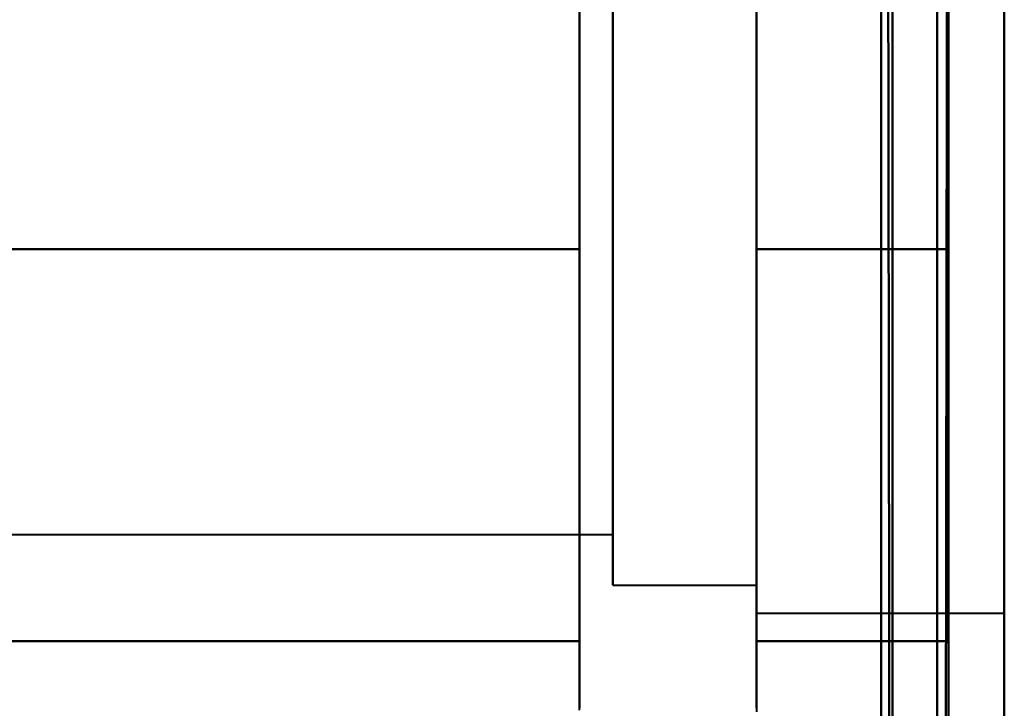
# Model space of a CAD drawing. Header units: millimetres. Extents: x -696 to 695, y -1041 to 611.
# Tile 60 of 90: x 526.2 to 535, y -267.77 to -261.62. Entities that reach past the tile are written whole.
import ezdxf

# ---------------------------------------------------------------- set-up
doc = ezdxf.new("R2010")
doc.units = ezdxf.units.MM
doc.layers.add('G-IMPT', color=8, linetype='Continuous', lineweight=40)

# ---------------------------------------------------------------- blocks, each defined once
blk = doc.blocks.new('NEXA 400 CALQUES_dwg-748074-Niveau de réf_')
at = {"layer": 'G-IMPT'}
for p, q in [((534, -259.1652), (534, -268.1652)), ((534, -259.1652), (534, -268.1652)), ((534, -259.1652), (534, -268.1652)), ((534, -259.1652), (534, -268.1652)), ((534, -259.1652), (534, -268.1652)), ((534, -259.1652), (534, -268.1652)), ((534, -268.1652), (534, -259.1652)), ((534, -268.1652), (534, -259.1652)), ((534, -268.1652), (534, -259.1652)), ((534, -268.1652), (534, -259.1652)), ((534, -268.1652), (534, -259.1652)), ((534, -268.1652), (534, -259.1652)), ((534, -268.1652), (534, -259.1652)), ((534, -268.1652), (534, -259.1652)), ((534, -259.1652), (534, -268.1652)), ((534, -259.1652), (534, -268.1652)), ((534.5, -259.1652), (534.5, -263.6652)), ((534.5, -259.1652), (534.5, -263.6652)), ((534.5, -259.1652), (534.5, -263.6652)), ((534.5, -268.1652), (534.5, -259.1652)), ((534.5, -263.6652), (534.5, -259.1652)), ((534.5, -268.1652), (534.5, -259.1652)), ((534.5, -263.6652), (534.5, -259.1652)), ((534.5, -268.1652), (534.5, -259.1652)), ((534.5, -263.6652), (534.5, -259.1652)), ((534.5, -268.1652), (534.5, -259.1652)), ((534.5, -263.6652), (534.5, -259.1652)), ((534.5, -259.1652), (534.5, -263.6652)), ((531.2043, -267.2159), (531.2043, -259.5652)), ((531.2043, -267.2159), (531.2043, -259.5652)), ((532.7851, -259.5652), (532.7851, -267.2159)), ((532.7851, -259.5652), (532.7851, -267.2159)), ((531.2043, -265.7152), (531.2043, -260.1144)), ((531.2043, -265.7152), (531.2043, -260.1144)), ((531.2043, -267.7652), (531.2043, -260.1144)), ((531.2043, -267.7652), (531.2043, -260.1144)), ((532.7851, -260.1144), (532.7851, -265.7152)), ((532.7851, -260.1144), (532.7851, -265.7152)), ((532.7851, -260.1144), (532.7851, -267.7652)), ((532.7851, -260.1144), (532.7851, -267.7652)), ((532.7851, -265.2902), (532.7851, -260.4152)), ((532.7851, -260.4152), (532.7851, -262.0402)), ((532.7851, -265.2902), (532.7851, -260.4152)), ((532.7851, -260.4152), (532.7851, -266.4797)), ((532.7851, -265.2902), (532.7851, -260.4152)), ((532.7851, -260.4152), (532.7851, -266.4797)), ((532.7851, -265.2902), (532.7851, -260.4152)), ((532.7851, -260.4152), (532.7851, -262.0402)), ((535, -266.4797), (535, -260.4152)), ((535, -266.4797), (535, -260.4152)), ((531.5, -266.2632), (531.5, -260.6652)), ((531.5, -260.6652), (531.5, -265.1652)), ((531.5, -266.2632), (531.5, -260.6652)), ((531.5, -260.6652), (531.5, -262.1652)), ((531.5, -260.6652), (531.5, -262.1652)), ((531.5, -266.2632), (531.5, -260.6652)), ((531.5, -266.2632), (531.5, -260.6652)), ((531.5, -260.6652), (531.5, -265.1652)), ((532.7851, -265.1652), (532.7851, -260.6652)), ((532.7851, -260.6652), (532.7851, -265.1652)), ((532.7851, -260.6652), (532.7851, -265.1652)), ((532.7851, -265.1652), (532.7851, -260.6652)), ((532.7851, -260.6652), (532.7851, -265.1652)), ((532.7851, -265.1652), (532.7851, -260.6652)), ((532.7851, -260.6652), (532.7851, -265.1652)), ((532.7851, -265.1652), (532.7851, -260.6652)), ((532.7851, -260.8506), (532.7851, -266.9152)), ((532.7851, -260.8506), (532.7851, -265.2902)), ((532.7851, -260.8506), (532.7851, -265.2902)), ((532.7851, -260.8506), (532.7851, -266.9152)), ((535, -263.6652), (535, -260.8506)), ((535, -263.6652), (535, -260.8506)), ((535, -260.9152), (535, -266.4152)), ((535, -260.9152), (535, -263.6652)), ((535, -260.9152), (535, -266.4152)), ((535, -260.9152), (535, -263.6652)), ((531.5, -266.6652), (531.5, -261.0671)), ((531.5, -266.6652), (531.5, -261.0671)), ((531.5, -261.0671), (531.5, -265.1652)), ((531.5, -261.0671), (531.5, -265.1652)), ((531.5, -266.6652), (531.5, -261.0671)), ((531.5, -266.6652), (531.5, -261.0671)), ((531.5, -265.872), (531.5, -261.117)), ((531.5, -261.117), (531.5, -265.872)), ((531.5, -261.117), (531.5, -265.872)), ((531.5, -265.872), (531.5, -261.117)), ((531.5, -261.117), (531.5, -265.872)), ((531.5, -265.872), (531.5, -261.117)), ((531.5, -261.117), (531.5, -265.872)), ((531.5, -265.872), (531.5, -261.117)), ((531.5, -266.2134), (531.5, -261.4583)), ((531.5, -261.4583), (531.5, -266.2134)), ((531.5, -261.4583), (531.5, -266.2134)), ((531.5, -266.2134), (531.5, -261.4583)), ((531.5, -261.4583), (531.5, -266.2134)), ((531.5, -266.2134), (531.5, -261.4583)), ((531.5, -261.4583), (531.5, -266.2134)), ((531.5, -266.2134), (531.5, -261.4583)), ((531.2043, -267.2159), (531.2043, -261.6152)), ((531.2043, -267.2159), (531.2043, -261.6152)), ((532.7851, -261.6152), (532.7851, -267.2159)), ((532.7851, -261.6152), (532.7851, -267.2159)), ((532.7851, -266.9152), (532.7851, -262.0402)), ((532.7851, -262.0402), (532.7851, -266.4797)), ((532.7851, -266.9152), (532.7851, -262.0402)), ((532.7851, -266.9152), (532.7851, -262.0402)), ((532.7851, -266.9152), (532.7851, -262.0402)), ((532.7851, -262.0402), (532.7851, -266.4797)), ((531.5, -262.1652), (531.5, -266.2632)), ((531.5, -262.1652), (531.5, -266.6652)), ((531.5, -262.1652), (531.5, -266.6652)), ((531.5, -262.1652), (531.5, -266.2632)), ((532.7851, -266.6652), (532.7851, -262.1652)), ((532.7851, -262.1652), (532.7851, -266.6652)), ((532.7851, -262.1652), (532.7851, -266.6652)), ((532.7851, -266.6652), (532.7851, -262.1652)), ((532.7851, -262.1652), (532.7851, -266.6652)), ((532.7851, -266.6652), (532.7851, -262.1652)), ((532.7851, -262.1652), (532.7851, -266.6652)), ((532.7851, -266.6652), (532.7851, -262.1652)), ((534.5, -263.6652), (534.5, -268.1652)), ((534.5, -263.6652), (534.5, -268.1652)), ((534.5, -263.6652), (534.5, -268.1652)), ((534.5, -268.1652), (534.5, -263.6652)), ((534.5, -268.1652), (534.5, -263.6652)), ((534.5, -268.1652), (534.5, -263.6652)), ((534.5, -268.1652), (534.5, -263.6652)), ((534.5, -263.6652), (534.5, -268.1652)), ((535, -266.9152), (535, -263.6652)), ((535, -263.6652), (535, -266.4152)), ((535, -263.6652), (535, -266.4152)), ((535, -266.9152), (535, -263.6652)), ((531.5, -265.1652), (531.5, -266.6652)), ((531.5, -265.1652), (531.5, -266.6652)), ((532.7851, -265.2902), (532.7851, -266.9152)), ((532.7851, -265.2902), (532.7851, -266.9152)), ((531.2043, -267.7652), (531.2043, -265.7152)), ((531.2043, -267.7652), (531.2043, -265.7152)), ((532.7851, -265.7152), (532.7851, -267.7652)), ((532.7851, -265.7152), (532.7851, -267.7652)), ((519.6111, -266.2134), (531.5, -266.2134)), ((519.6111, -266.2134), (531.5, -266.2134)), ((519.6111, -266.2134), (531.5, -266.2134)), ((519.6111, -266.2134), (531.5, -266.2134)), ((531.5, -266.6652), (532.7851, -266.6652)), ((531.5, -266.6652), (532.7851, -266.6652)), ((531.5, -266.6652), (532.7851, -266.6652)), ((531.5, -266.6652), (532.7851, -266.6652)), ((532.7851, -266.9152), (535, -266.9152)), ((532.7851, -266.9152), (535, -266.9152)), ((532.7851, -266.9152), (535, -266.9152)), ((532.7851, -266.9152), (535, -266.9152))]:
    blk.add_line(p, q, dxfattribs=at)
at = {"layer": 'G-IMPT', "flags": 128}
for points in [[(533.9, -285.5), (533.9, -277.2625), (533.9, -269.025), (533.9, -260.7875), (533.9, -252.55)], [(533.9, -252.55), (533.9, -260.7875), (533.9, -269.025), (533.9, -277.2625), (533.9, -285.5)], [(534, -285.5), (533.9875, -277.2625), (533.975, -269.025), (533.9625, -260.7875), (533.95, -252.55)], [(533.95, -252.55), (533.9625, -260.7875), (533.975, -269.025), (533.9875, -277.2625), (534, -285.5)], [(533.9, -252.6), (533.9, -260.825), (533.9, -269.05), (533.9, -277.275), (533.9, -285.5)], [(533.9, -285.5), (533.9, -277.275), (533.9, -269.05), (533.9, -260.825), (533.9, -252.6)], [(534, -252.6), (534, -260.825), (534, -269.05), (534, -277.275), (534, -285.5)], [(534, -285.5), (534, -277.275), (534, -269.05), (534, -260.825), (534, -252.6)], [(533.9, -254), (533.9, -261.875), (533.9, -269.75), (533.9, -277.625), (533.9, -285.5)], [(533.9, -285.5), (533.9, -277.625), (533.9, -269.75), (533.9, -261.875), (533.9, -254)], [(533.9, -254), (533.9, -261.875), (533.9, -269.75), (533.9, -277.625), (533.9, -285.5)], [(533.9, -285.5), (533.9, -277.625), (533.9, -269.75), (533.9, -261.875), (533.9, -254)], [(534.4, -286.4), (534.4, -278.3), (534.4, -270.2), (534.4, -262.1), (534.4, -254)], [(534.4, -254), (534.4, -262.1), (534.4, -270.2), (534.4, -278.3), (534.4, -286.4)], [(534.4, -286.4), (534.4, -278.3), (534.4, -270.2), (534.4, -262.1), (534.4, -254)], [(534.4, -286.45), (534.4, -278.3375), (534.4, -270.225), (534.4, -262.1125), (534.4, -254)], [(534.4, -254), (534.4, -262.1), (534.4, -270.2), (534.4, -278.3), (534.4, -286.4)], [(534.4, -286.4), (534.4, -278.3), (534.4, -270.2), (534.4, -262.1), (534.4, -254)], [(534.4, -254), (534.4, -262.1125), (534.4, -270.225), (534.4, -278.3375), (534.4, -286.45)], [(534.4, -254), (534.4, -262.1), (534.4, -270.2), (534.4, -278.3), (534.4, -286.4)], [(534.45, -286.45), (534.4625, -278.3375), (534.475, -270.225), (534.4875, -262.1125), (534.5, -254)], [(534.5, -254), (534.4875, -262.1125), (534.475, -270.225), (534.4625, -278.3375), (534.45, -286.45)], [(534.5, -254), (534.5, -261.875), (534.5, -269.75), (534.5, -277.625), (534.5, -285.5)], [(534.5, -285.5), (534.5, -277.625), (534.5, -269.75), (534.5, -261.875), (534.5, -254)], [(534.5, -254), (534.5, -262.1), (534.5, -270.2), (534.5, -278.3), (534.5, -286.4)], [(534.5, -286.4), (534.5, -278.3), (534.5, -270.2), (534.5, -262.1), (534.5, -254)], [(534.5, -254), (534.5, -261.875), (534.5, -269.75), (534.5, -277.625), (534.5, -285.5)], [(534.5, -285.5), (534.5, -277.625), (534.5, -269.75), (534.5, -261.875), (534.5, -254)], [(535, -286.4), (535, -278.3), (535, -270.2), (535, -262.1), (535, -254)], [(535, -254), (535, -259.5262), (535, -265.0525), (535, -270.5787), (535, -276.105)], [(535, -276.105), (535, -270.5787), (535, -265.0525), (535, -259.5262), (535, -254)], [(531.2043, -261.5896), (531.2043, -261.7327), (531.2043, -261.8789), (531.2043, -262.0279), (531.2043, -262.1795), (531.2043, -262.3335), (531.2043, -262.4896), (531.2043, -262.6476), (531.2043, -262.8073), (531.2043, -262.9683), (531.2043, -263.1304), (531.2043, -263.2934), (531.2043, -263.457), (531.2043, -263.6209), (531.2043, -263.7849), (531.2043, -263.9487), (531.2043, -264.112), (531.2043, -264.2746), (531.2043, -264.4363), (531.2043, -264.5967), (531.2043, -264.7556), (531.2043, -264.9128), (531.2043, -265.068), (531.2043, -265.2209), (531.2043, -265.3714), (531.2043, -265.5191), (531.2043, -265.6638), (531.2043, -265.8054), (531.2043, -265.9435), (531.2043, -266.078), (531.2043, -266.2086), (531.2043, -266.3352), (531.2043, -266.4575), (531.2043, -266.5753), (531.2043, -266.6885), (531.2043, -266.7968), (531.2043, -266.9001), (531.2043, -266.9983), (531.2043, -267.0911), (531.2043, -267.1784), (531.2043, -267.2159)], [(531.2043, -261.5896), (531.2043, -261.7327), (531.2043, -261.8789), (531.2043, -262.0279), (531.2043, -262.1795), (531.2043, -262.3335), (531.2043, -262.4896), (531.2043, -262.6476), (531.2043, -262.8073), (531.2043, -262.9683), (531.2043, -263.1304), (531.2043, -263.2934), (531.2043, -263.457), (531.2043, -263.6209), (531.2043, -263.7849), (531.2043, -263.9487), (531.2043, -264.112), (531.2043, -264.2746), (531.2043, -264.4363), (531.2043, -264.5967), (531.2043, -264.7556), (531.2043, -264.9128), (531.2043, -265.068), (531.2043, -265.2209), (531.2043, -265.3714), (531.2043, -265.5191), (531.2043, -265.6638), (531.2043, -265.8054), (531.2043, -265.9435), (531.2043, -266.078), (531.2043, -266.2086), (531.2043, -266.3352), (531.2043, -266.4575), (531.2043, -266.5753), (531.2043, -266.6885), (531.2043, -266.7968), (531.2043, -266.9001), (531.2043, -266.9983), (531.2043, -267.0911), (531.2043, -267.1784), (531.2043, -267.2159)], [(531.2043, -261.5896), (531.2043, -261.7327), (531.2043, -261.8789), (531.2043, -262.0279), (531.2043, -262.1795), (531.2043, -262.3335), (531.2043, -262.4896), (531.2043, -262.6476), (531.2043, -262.8073), (531.2043, -262.9683), (531.2043, -263.1304), (531.2043, -263.2934), (531.2043, -263.457), (531.2043, -263.6209), (531.2043, -263.7849), (531.2043, -263.9487), (531.2043, -264.112), (531.2043, -264.2746), (531.2043, -264.4363), (531.2043, -264.5967), (531.2043, -264.7556), (531.2043, -264.9128), (531.2043, -265.068), (531.2043, -265.2209), (531.2043, -265.3714), (531.2043, -265.5191), (531.2043, -265.6638), (531.2043, -265.8054), (531.2043, -265.9435), (531.2043, -266.078), (531.2043, -266.2086), (531.2043, -266.3352), (531.2043, -266.4575), (531.2043, -266.5753), (531.2043, -266.6885), (531.2043, -266.7968), (531.2043, -266.9001), (531.2043, -266.9983), (531.2043, -267.0911), (531.2043, -267.1784), (531.2043, -267.2159)], [(531.2043, -261.5896), (531.2043, -261.7327), (531.2043, -261.8789), (531.2043, -262.0279), (531.2043, -262.1795), (531.2043, -262.3335), (531.2043, -262.4896), (531.2043, -262.6476), (531.2043, -262.8073), (531.2043, -262.9683), (531.2043, -263.1304), (531.2043, -263.2934), (531.2043, -263.457), (531.2043, -263.6209), (531.2043, -263.7849), (531.2043, -263.9487), (531.2043, -264.112), (531.2043, -264.2746), (531.2043, -264.4363), (531.2043, -264.5967), (531.2043, -264.7556), (531.2043, -264.9128), (531.2043, -265.068), (531.2043, -265.2209), (531.2043, -265.3714), (531.2043, -265.5191), (531.2043, -265.6638), (531.2043, -265.8054), (531.2043, -265.9435), (531.2043, -266.078), (531.2043, -266.2086), (531.2043, -266.3352), (531.2043, -266.4575), (531.2043, -266.5753), (531.2043, -266.6885), (531.2043, -266.7968), (531.2043, -266.9001), (531.2043, -266.9983), (531.2043, -267.0911), (531.2043, -267.1784), (531.2043, -267.2159)], [(532.7851, -267.2159), (532.7851, -267.131), (532.7851, -267.0407), (532.7851, -266.9449), (532.7851, -266.8439), (532.7851, -266.7378), (532.7851, -266.6268), (532.7851, -266.511), (532.7851, -266.3907), (532.7851, -266.2661), (532.7851, -266.1373), (532.7851, -266.0045), (532.7851, -265.868), (532.7851, -265.7279), (532.7851, -265.5846), (532.7851, -265.4382), (532.7851, -265.2889), (532.7851, -265.1371), (532.7851, -264.9829), (532.7851, -264.8265), (532.7851, -264.6684), (532.7851, -264.5086), (532.7851, -264.3475), (532.7851, -264.1853), (532.7851, -264.0222), (532.7851, -263.8586), (532.7851, -263.6947), (532.7851, -263.5307), (532.7851, -263.3669), (532.7851, -263.2036), (532.7851, -263.0411), (532.7851, -262.8795), (532.7851, -262.7193), (532.7851, -262.5605), (532.7851, -262.4035), (532.7851, -262.2485), (532.7851, -262.0958), (532.7851, -261.9455), (532.7851, -261.7981), (532.7851, -261.6536), (532.7851, -261.5123)], [(532.7851, -267.2159), (532.7851, -267.131), (532.7851, -267.0407), (532.7851, -266.9449), (532.7851, -266.8439), (532.7851, -266.7378), (532.7851, -266.6268), (532.7851, -266.511), (532.7851, -266.3907), (532.7851, -266.2661), (532.7851, -266.1373), (532.7851, -266.0045), (532.7851, -265.868), (532.7851, -265.7279), (532.7851, -265.5846), (532.7851, -265.4382), (532.7851, -265.2889), (532.7851, -265.1371), (532.7851, -264.9829), (532.7851, -264.8265), (532.7851, -264.6684), (532.7851, -264.5086), (532.7851, -264.3475), (532.7851, -264.1853), (532.7851, -264.0222), (532.7851, -263.8586), (532.7851, -263.6947), (532.7851, -263.5307), (532.7851, -263.3669), (532.7851, -263.2036), (532.7851, -263.0411), (532.7851, -262.8795), (532.7851, -262.7193), (532.7851, -262.5605), (532.7851, -262.4035), (532.7851, -262.2485), (532.7851, -262.0958), (532.7851, -261.9455), (532.7851, -261.7981), (532.7851, -261.6536), (532.7851, -261.5123)], [(532.7851, -267.2159), (532.7851, -267.131), (532.7851, -267.0407), (532.7851, -266.9449), (532.7851, -266.8439), (532.7851, -266.7378), (532.7851, -266.6268), (532.7851, -266.511), (532.7851, -266.3907), (532.7851, -266.2661), (532.7851, -266.1373), (532.7851, -266.0045), (532.7851, -265.868), (532.7851, -265.7279), (532.7851, -265.5846), (532.7851, -265.4382), (532.7851, -265.2889), (532.7851, -265.1371), (532.7851, -264.9829), (532.7851, -264.8265), (532.7851, -264.6684), (532.7851, -264.5086), (532.7851, -264.3475), (532.7851, -264.1853), (532.7851, -264.0222), (532.7851, -263.8586), (532.7851, -263.6947), (532.7851, -263.5307), (532.7851, -263.3669), (532.7851, -263.2036), (532.7851, -263.0411), (532.7851, -262.8795), (532.7851, -262.7193), (532.7851, -262.5605), (532.7851, -262.4035), (532.7851, -262.2485), (532.7851, -262.0958), (532.7851, -261.9455), (532.7851, -261.7981), (532.7851, -261.6536), (532.7851, -261.5123)], [(532.7851, -267.2159), (532.7851, -267.131), (532.7851, -267.0407), (532.7851, -266.9449), (532.7851, -266.8439), (532.7851, -266.7378), (532.7851, -266.6268), (532.7851, -266.511), (532.7851, -266.3907), (532.7851, -266.2661), (532.7851, -266.1373), (532.7851, -266.0045), (532.7851, -265.868), (532.7851, -265.7279), (532.7851, -265.5846), (532.7851, -265.4382), (532.7851, -265.2889), (532.7851, -265.1371), (532.7851, -264.9829), (532.7851, -264.8265), (532.7851, -264.6684), (532.7851, -264.5086), (532.7851, -264.3475), (532.7851, -264.1853), (532.7851, -264.0222), (532.7851, -263.8586), (532.7851, -263.6947), (532.7851, -263.5307), (532.7851, -263.3669), (532.7851, -263.2036), (532.7851, -263.0411), (532.7851, -262.8795), (532.7851, -262.7193), (532.7851, -262.5605), (532.7851, -262.4035), (532.7851, -262.2485), (532.7851, -262.0958), (532.7851, -261.9455), (532.7851, -261.7981), (532.7851, -261.6536), (532.7851, -261.5123)], [(531.2043, -267.7652), (531.2043, -267.7619), (531.2043, -267.752), (531.2043, -267.7357), (531.2043, -267.7128), (531.2043, -267.6834), (531.2043, -267.6476), (531.2043, -267.6055), (531.2043, -267.557), (531.2043, -267.5023), (531.2043, -267.4415), (531.2043, -267.3746), (531.2043, -267.3018), (531.2043, -267.2232), (531.2043, -267.1389), (531.2043, -267.049), (531.2043, -266.9537), (531.2043, -266.8532), (531.2043, -266.7476), (531.2043, -266.637), (531.2043, -266.5216), (531.2043, -266.4017), (531.2043, -266.2775), (531.2043, -266.149), (531.2043, -266.0166), (531.2043, -265.8804), (531.2043, -265.7407), (531.2043, -265.5976), (531.2043, -265.4514), (531.2043, -265.3024), (531.2043, -265.1508), (531.2043, -264.9968), (531.2043, -264.8407), (531.2043, -264.6827), (531.2043, -264.523), (531.2043, -264.362), (531.2043, -264.1999), (531.2043, -264.0369), (531.2043, -263.8733), (531.2043, -263.7094), (531.2043, -263.5454), (531.2043, -263.3816), (531.2043, -263.2183), (531.2043, -263.0557), (531.2043, -262.894), (531.2043, -262.7336), (531.2043, -262.5747), (531.2043, -262.4175), (531.2043, -262.2623), (531.2043, -262.1094), (531.2043, -261.9589), (531.2043, -261.8112), (531.2043, -261.6665), (531.2043, -261.5249)], [(531.2043, -267.7652), (531.2043, -267.7619), (531.2043, -267.752), (531.2043, -267.7357), (531.2043, -267.7128), (531.2043, -267.6834), (531.2043, -267.6476), (531.2043, -267.6055), (531.2043, -267.557), (531.2043, -267.5023), (531.2043, -267.4415), (531.2043, -267.3746), (531.2043, -267.3018), (531.2043, -267.2232), (531.2043, -267.1389), (531.2043, -267.049), (531.2043, -266.9537), (531.2043, -266.8532), (531.2043, -266.7476), (531.2043, -266.637), (531.2043, -266.5216), (531.2043, -266.4017), (531.2043, -266.2775), (531.2043, -266.149), (531.2043, -266.0166), (531.2043, -265.8804), (531.2043, -265.7407), (531.2043, -265.5976), (531.2043, -265.4514), (531.2043, -265.3024), (531.2043, -265.1508), (531.2043, -264.9968), (531.2043, -264.8407), (531.2043, -264.6827), (531.2043, -264.523), (531.2043, -264.362), (531.2043, -264.1999), (531.2043, -264.0369), (531.2043, -263.8733), (531.2043, -263.7094), (531.2043, -263.5454), (531.2043, -263.3816), (531.2043, -263.2183), (531.2043, -263.0557), (531.2043, -262.894), (531.2043, -262.7336), (531.2043, -262.5747), (531.2043, -262.4175), (531.2043, -262.2623), (531.2043, -262.1094), (531.2043, -261.9589), (531.2043, -261.8112), (531.2043, -261.6665), (531.2043, -261.5249)], [(531.2043, -267.7652), (531.2043, -267.7619), (531.2043, -267.752), (531.2043, -267.7357), (531.2043, -267.7128), (531.2043, -267.6834), (531.2043, -267.6476), (531.2043, -267.6055), (531.2043, -267.557), (531.2043, -267.5023), (531.2043, -267.4415), (531.2043, -267.3746), (531.2043, -267.3018), (531.2043, -267.2232), (531.2043, -267.1389), (531.2043, -267.049), (531.2043, -266.9537), (531.2043, -266.8532), (531.2043, -266.7476), (531.2043, -266.637), (531.2043, -266.5216), (531.2043, -266.4017), (531.2043, -266.2775), (531.2043, -266.149), (531.2043, -266.0166), (531.2043, -265.8804), (531.2043, -265.7407), (531.2043, -265.5976), (531.2043, -265.4514), (531.2043, -265.3024), (531.2043, -265.1508), (531.2043, -264.9968), (531.2043, -264.8407), (531.2043, -264.6827), (531.2043, -264.523), (531.2043, -264.362), (531.2043, -264.1999), (531.2043, -264.0369), (531.2043, -263.8733), (531.2043, -263.7094), (531.2043, -263.5454), (531.2043, -263.3816), (531.2043, -263.2183), (531.2043, -263.0557), (531.2043, -262.894), (531.2043, -262.7336), (531.2043, -262.5747), (531.2043, -262.4175), (531.2043, -262.2623), (531.2043, -262.1094), (531.2043, -261.9589), (531.2043, -261.8112), (531.2043, -261.6665), (531.2043, -261.5249)], [(531.2043, -267.7652), (531.2043, -267.7619), (531.2043, -267.752), (531.2043, -267.7357), (531.2043, -267.7128), (531.2043, -267.6834), (531.2043, -267.6476), (531.2043, -267.6055), (531.2043, -267.557), (531.2043, -267.5023), (531.2043, -267.4415), (531.2043, -267.3746), (531.2043, -267.3018), (531.2043, -267.2232), (531.2043, -267.1389), (531.2043, -267.049), (531.2043, -266.9537), (531.2043, -266.8532), (531.2043, -266.7476), (531.2043, -266.637), (531.2043, -266.5216), (531.2043, -266.4017), (531.2043, -266.2775), (531.2043, -266.149), (531.2043, -266.0166), (531.2043, -265.8804), (531.2043, -265.7407), (531.2043, -265.5976), (531.2043, -265.4514), (531.2043, -265.3024), (531.2043, -265.1508), (531.2043, -264.9968), (531.2043, -264.8407), (531.2043, -264.6827), (531.2043, -264.523), (531.2043, -264.362), (531.2043, -264.1999), (531.2043, -264.0369), (531.2043, -263.8733), (531.2043, -263.7094), (531.2043, -263.5454), (531.2043, -263.3816), (531.2043, -263.2183), (531.2043, -263.0557), (531.2043, -262.894), (531.2043, -262.7336), (531.2043, -262.5747), (531.2043, -262.4175), (531.2043, -262.2623), (531.2043, -262.1094), (531.2043, -261.9589), (531.2043, -261.8112), (531.2043, -261.6665), (531.2043, -261.5249)], [(532.7851, -261.6024), (532.7851, -261.7457), (532.7851, -261.8921), (532.7851, -262.0414), (532.7851, -262.1932), (532.7851, -262.3475), (532.7851, -262.5038), (532.7851, -262.6619), (532.7851, -262.8217), (532.7851, -262.9828), (532.7851, -263.145), (532.7851, -263.3081), (532.7851, -263.4717), (532.7851, -263.6356), (532.7851, -263.7996), (532.7851, -263.9634), (532.7851, -264.1267), (532.7851, -264.2892), (532.7851, -264.4508), (532.7851, -264.611), (532.7851, -264.7698), (532.7851, -264.9268), (532.7851, -265.0818), (532.7851, -265.2345), (532.7851, -265.3848), (532.7851, -265.5322), (532.7851, -265.6767), (532.7851, -265.818), (532.7851, -265.9558), (532.7851, -266.0899), (532.7851, -266.2202), (532.7851, -266.3464), (532.7851, -266.4683), (532.7851, -266.5857), (532.7851, -266.6984), (532.7851, -266.8063), (532.7851, -266.9092), (532.7851, -267.0068), (532.7851, -267.0991), (532.7851, -267.186), (532.7851, -267.2672), (532.7851, -267.3426), (532.7851, -267.4122), (532.7851, -267.4757), (532.7851, -267.5332), (532.7851, -267.5845), (532.7851, -267.6295), (532.7851, -267.6681), (532.7851, -267.7004), (532.7851, -267.7262), (532.7851, -267.7455), (532.7851, -267.7583), (532.7851, -267.7645), (532.7851, -267.7652)], [(532.7851, -261.6024), (532.7851, -261.7457), (532.7851, -261.8921), (532.7851, -262.0414), (532.7851, -262.1932), (532.7851, -262.3475), (532.7851, -262.5038), (532.7851, -262.6619), (532.7851, -262.8217), (532.7851, -262.9828), (532.7851, -263.145), (532.7851, -263.3081), (532.7851, -263.4717), (532.7851, -263.6356), (532.7851, -263.7996), (532.7851, -263.9634), (532.7851, -264.1267), (532.7851, -264.2892), (532.7851, -264.4508), (532.7851, -264.611), (532.7851, -264.7698), (532.7851, -264.9268), (532.7851, -265.0818), (532.7851, -265.2345), (532.7851, -265.3848), (532.7851, -265.5322), (532.7851, -265.6767), (532.7851, -265.818), (532.7851, -265.9558), (532.7851, -266.0899), (532.7851, -266.2202), (532.7851, -266.3464), (532.7851, -266.4683), (532.7851, -266.5857), (532.7851, -266.6984), (532.7851, -266.8063), (532.7851, -266.9092), (532.7851, -267.0068), (532.7851, -267.0991), (532.7851, -267.186), (532.7851, -267.2672), (532.7851, -267.3426), (532.7851, -267.4122), (532.7851, -267.4757), (532.7851, -267.5332), (532.7851, -267.5845), (532.7851, -267.6295), (532.7851, -267.6681), (532.7851, -267.7004), (532.7851, -267.7262), (532.7851, -267.7455), (532.7851, -267.7583), (532.7851, -267.7645), (532.7851, -267.7652)], [(532.7851, -261.6024), (532.7851, -261.7457), (532.7851, -261.8921), (532.7851, -262.0414), (532.7851, -262.1932), (532.7851, -262.3475), (532.7851, -262.5038), (532.7851, -262.6619), (532.7851, -262.8217), (532.7851, -262.9828), (532.7851, -263.145), (532.7851, -263.3081), (532.7851, -263.4717), (532.7851, -263.6356), (532.7851, -263.7996), (532.7851, -263.9634), (532.7851, -264.1267), (532.7851, -264.2892), (532.7851, -264.4508), (532.7851, -264.611), (532.7851, -264.7698), (532.7851, -264.9268), (532.7851, -265.0818), (532.7851, -265.2345), (532.7851, -265.3848), (532.7851, -265.5322), (532.7851, -265.6767), (532.7851, -265.818), (532.7851, -265.9558), (532.7851, -266.0899), (532.7851, -266.2202), (532.7851, -266.3464), (532.7851, -266.4683), (532.7851, -266.5857), (532.7851, -266.6984), (532.7851, -266.8063), (532.7851, -266.9092), (532.7851, -267.0068), (532.7851, -267.0991), (532.7851, -267.186), (532.7851, -267.2672), (532.7851, -267.3426), (532.7851, -267.4122), (532.7851, -267.4757), (532.7851, -267.5332), (532.7851, -267.5845), (532.7851, -267.6295), (532.7851, -267.6681), (532.7851, -267.7004), (532.7851, -267.7262), (532.7851, -267.7455), (532.7851, -267.7583), (532.7851, -267.7645), (532.7851, -267.7652)], [(532.7851, -261.6024), (532.7851, -261.7457), (532.7851, -261.8921), (532.7851, -262.0414), (532.7851, -262.1932), (532.7851, -262.3475), (532.7851, -262.5038), (532.7851, -262.6619), (532.7851, -262.8217), (532.7851, -262.9828), (532.7851, -263.145), (532.7851, -263.3081), (532.7851, -263.4717), (532.7851, -263.6356), (532.7851, -263.7996), (532.7851, -263.9634), (532.7851, -264.1267), (532.7851, -264.2892), (532.7851, -264.4508), (532.7851, -264.611), (532.7851, -264.7698), (532.7851, -264.9268), (532.7851, -265.0818), (532.7851, -265.2345), (532.7851, -265.3848), (532.7851, -265.5322), (532.7851, -265.6767), (532.7851, -265.818), (532.7851, -265.9558), (532.7851, -266.0899), (532.7851, -266.2202), (532.7851, -266.3464), (532.7851, -266.4683), (532.7851, -266.5857), (532.7851, -266.6984), (532.7851, -266.8063), (532.7851, -266.9092), (532.7851, -267.0068), (532.7851, -267.0991), (532.7851, -267.186), (532.7851, -267.2672), (532.7851, -267.3426), (532.7851, -267.4122), (532.7851, -267.4757), (532.7851, -267.5332), (532.7851, -267.5845), (532.7851, -267.6295), (532.7851, -267.6681), (532.7851, -267.7004), (532.7851, -267.7262), (532.7851, -267.7455), (532.7851, -267.7583), (532.7851, -267.7645), (532.7851, -267.7652)], [(531.2043, -260.1652), (531.2043, -261.0402), (531.2043, -261.9152), (531.2043, -262.7902), (531.2043, -263.6652)], [(531.2043, -263.6652), (531.2043, -262.7902), (531.2043, -261.9152), (531.2043, -261.0402), (531.2043, -260.1652)], [(531.2043, -260.1652), (531.2043, -261.0402), (531.2043, -261.9152), (531.2043, -262.7902), (531.2043, -263.6652)], [(531.2043, -263.6652), (531.2043, -262.7902), (531.2043, -261.9152), (531.2043, -261.0402), (531.2043, -260.1652)], [(531.2043, -263.6652), (531.2043, -262.7902), (531.2043, -261.9152), (531.2043, -261.0402), (531.2043, -260.1652)], [(531.2043, -260.1652), (531.2043, -261.0402), (531.2043, -261.9152), (531.2043, -262.7902), (531.2043, -263.6652)], [(531.2043, -263.6652), (531.2043, -262.7902), (531.2043, -261.9152), (531.2043, -261.0402), (531.2043, -260.1652)], [(531.2043, -260.1652), (531.2043, -261.0402), (531.2043, -261.9152), (531.2043, -262.7902), (531.2043, -263.6652)], [(532.7851, -260.1652), (532.7851, -261.0402), (532.7851, -261.9152), (532.7851, -262.7902), (532.7851, -263.6652)], [(532.7851, -263.6652), (532.7851, -262.7902), (532.7851, -261.9152), (532.7851, -261.0402), (532.7851, -260.1652)], [(532.7851, -260.1652), (532.7851, -261.0402), (532.7851, -261.9152), (532.7851, -262.7902), (532.7851, -263.6652)], [(532.7851, -263.6652), (532.7851, -262.7902), (532.7851, -261.9152), (532.7851, -261.0402), (532.7851, -260.1652)], [(532.7851, -260.1652), (532.7851, -261.0402), (532.7851, -261.9152), (532.7851, -262.7902), (532.7851, -263.6652)], [(532.7851, -263.6652), (532.7851, -262.7902), (532.7851, -261.9152), (532.7851, -261.0402), (532.7851, -260.1652)], [(532.7851, -260.1652), (532.7851, -261.0402), (532.7851, -261.9152), (532.7851, -262.7902), (532.7851, -263.6652)], [(532.7851, -263.6652), (532.7851, -262.7902), (532.7851, -261.9152), (532.7851, -261.0402), (532.7851, -260.1652)], [(534.5, -263.6652), (534.5, -262.7902), (534.5, -261.9152), (534.5, -261.0402), (534.5, -260.1652)], [(534.5, -260.1652), (534.5, -261.0402), (534.5, -261.9152), (534.5, -262.7902), (534.5, -263.6652)], [(534.5, -263.6652), (534.5, -262.7902), (534.5, -261.9152), (534.5, -261.0402), (534.5, -260.1652)], [(534.5, -260.1652), (534.5, -261.0402), (534.5, -261.9152), (534.5, -262.7902), (534.5, -263.6652)], [(534.5, -263.6652), (534.5, -262.7902), (534.5, -261.9152), (534.5, -261.0402), (534.5, -260.1652)], [(534.5, -260.1652), (534.5, -261.0402), (534.5, -261.9152), (534.5, -262.7902), (534.5, -263.6652)], [(534.5, -263.6652), (534.5, -262.7902), (534.5, -261.9152), (534.5, -261.0402), (534.5, -260.1652)], [(534.5, -260.1652), (534.5, -261.0402), (534.5, -261.9152), (534.5, -262.7902), (534.5, -263.6652)], [(534.5, -263.6652), (534.5, -262.7902), (534.5, -261.9152), (534.5, -261.0402), (534.5, -260.1652)], [(534.5, -260.1652), (534.5, -261.0402), (534.5, -261.9152), (534.5, -262.7902), (534.5, -263.6652)], [(534.5, -263.6652), (534.5, -262.7902), (534.5, -261.9152), (534.5, -261.0402), (534.5, -260.1652)], [(534.5, -260.1652), (534.5, -261.0402), (534.5, -261.9152), (534.5, -262.7902), (534.5, -263.6652)], [(534.5, -263.6652), (534.5, -262.7902), (534.5, -261.9152), (534.5, -261.0402), (534.5, -260.1652)], [(534.5, -260.1652), (534.5, -261.0402), (534.5, -261.9152), (534.5, -262.7902), (534.5, -263.6652)], [(534.5, -263.6652), (534.5, -262.7902), (534.5, -261.9152), (534.5, -261.0402), (534.5, -260.1652)], [(534.5, -260.1652), (534.5, -261.0402), (534.5, -261.9152), (534.5, -262.7902), (534.5, -263.6652)], [(535, -260.9652), (535, -263.9652), (535, -266.9652), (535, -269.9652), (535, -272.9652)], [(535, -272.9652), (535, -269.9652), (535, -266.9652), (535, -263.9652), (535, -260.9652)], [(531.2043, -263.6652), (528.7043, -263.6652), (526.2043, -263.6652), (523.7043, -263.6652), (521.2043, -263.6652)], [(521.2043, -263.6652), (523.7043, -263.6652), (526.2043, -263.6652), (528.7043, -263.6652), (531.2043, -263.6652)], [(531.2043, -263.6652), (528.7043, -263.6652), (526.2043, -263.6652), (523.7043, -263.6652), (521.2043, -263.6652)], [(521.2043, -263.6652), (523.7043, -263.6652), (526.2043, -263.6652), (528.7043, -263.6652), (531.2043, -263.6652)], [(531.2043, -263.6652), (528.7043, -263.6652), (526.2043, -263.6652), (523.7043, -263.6652), (521.2043, -263.6652)], [(521.2043, -263.6652), (523.7043, -263.6652), (526.2043, -263.6652), (528.7043, -263.6652), (531.2043, -263.6652)], [(531.2043, -263.6652), (528.7043, -263.6652), (526.2043, -263.6652), (523.7043, -263.6652), (521.2043, -263.6652)], [(521.2043, -263.6652), (523.7043, -263.6652), (526.2043, -263.6652), (528.7043, -263.6652), (531.2043, -263.6652)], [(531.2043, -263.6652), (528.7043, -263.6652), (526.2043, -263.6652), (523.7043, -263.6652), (521.2043, -263.6652)], [(521.2043, -263.6652), (523.7043, -263.6652), (526.2043, -263.6652), (528.7043, -263.6652), (531.2043, -263.6652)], [(531.2043, -263.6652), (528.7043, -263.6652), (526.2043, -263.6652), (523.7043, -263.6652), (521.2043, -263.6652)], [(521.2043, -263.6652), (523.7043, -263.6652), (526.2043, -263.6652), (528.7043, -263.6652), (531.2043, -263.6652)], [(531.2043, -263.6652), (528.7043, -263.6652), (526.2043, -263.6652), (523.7043, -263.6652), (521.2043, -263.6652)], [(521.2043, -263.6652), (523.7043, -263.6652), (526.2043, -263.6652), (528.7043, -263.6652), (531.2043, -263.6652)], [(531.2043, -263.6652), (528.7043, -263.6652), (526.2043, -263.6652), (523.7043, -263.6652), (521.2043, -263.6652)], [(521.2043, -263.6652), (523.7043, -263.6652), (526.2043, -263.6652), (528.7043, -263.6652), (531.2043, -263.6652)], [(531.2043, -263.6652), (531.2043, -264.5402), (531.2043, -265.4152), (531.2043, -266.2902), (531.2043, -267.1652)], [(531.2043, -267.1652), (531.2043, -266.2902), (531.2043, -265.4152), (531.2043, -264.5402), (531.2043, -263.6652)], [(531.2043, -263.6652), (531.2043, -264.5402), (531.2043, -265.4152), (531.2043, -266.2902), (531.2043, -267.1652)], [(531.2043, -267.1652), (531.2043, -266.2902), (531.2043, -265.4152), (531.2043, -264.5402), (531.2043, -263.6652)], [(531.2043, -267.1652), (531.2043, -266.2902), (531.2043, -265.4152), (531.2043, -264.5402), (531.2043, -263.6652)], [(531.2043, -263.6652), (531.2043, -264.5402), (531.2043, -265.4152), (531.2043, -266.2902), (531.2043, -267.1652)], [(531.2043, -267.1652), (531.2043, -266.2902), (531.2043, -265.4152), (531.2043, -264.5402), (531.2043, -263.6652)], [(531.2043, -263.6652), (531.2043, -264.5402), (531.2043, -265.4152), (531.2043, -266.2902), (531.2043, -267.1652)], [(532.7851, -263.6652), (533.2139, -263.6652), (533.6426, -263.6652), (534.0713, -263.6652), (534.5, -263.6652)], [(534.5, -263.6652), (534.0713, -263.6652), (533.6426, -263.6652), (533.2139, -263.6652), (532.7851, -263.6652)], [(532.7851, -267.1652), (532.7851, -266.2902), (532.7851, -265.4152), (532.7851, -264.5402), (532.7851, -263.6652)], [(532.7851, -263.6652), (533.2139, -263.6652), (533.6426, -263.6652), (534.0713, -263.6652), (534.5, -263.6652)], [(534.5, -263.6652), (534.0713, -263.6652), (533.6426, -263.6652), (533.2139, -263.6652), (532.7851, -263.6652)], [(532.7851, -263.6652), (532.7851, -264.5402), (532.7851, -265.4152), (532.7851, -266.2902), (532.7851, -267.1652)], [(532.7851, -263.6652), (533.2139, -263.6652), (533.6426, -263.6652), (534.0713, -263.6652), (534.5, -263.6652)], [(534.5, -263.6652), (534.0713, -263.6652), (533.6426, -263.6652), (533.2139, -263.6652), (532.7851, -263.6652)], [(532.7851, -263.6652), (533.2139, -263.6652), (533.6426, -263.6652), (534.0713, -263.6652), (534.5, -263.6652)], [(532.7851, -267.1652), (532.7851, -266.2902), (532.7851, -265.4152), (532.7851, -264.5402), (532.7851, -263.6652)], [(534.5, -263.6652), (534.0713, -263.6652), (533.6426, -263.6652), (533.2139, -263.6652), (532.7851, -263.6652)], [(532.7851, -263.6652), (532.7851, -264.5402), (532.7851, -265.4152), (532.7851, -266.2902), (532.7851, -267.1652)], [(532.7851, -267.1652), (532.7851, -266.2902), (532.7851, -265.4152), (532.7851, -264.5402), (532.7851, -263.6652)], [(532.7851, -263.6652), (533.2139, -263.6652), (533.6426, -263.6652), (534.0713, -263.6652), (534.5, -263.6652)], [(534.5, -263.6652), (534.0713, -263.6652), (533.6426, -263.6652), (533.2139, -263.6652), (532.7851, -263.6652)], [(532.7851, -263.6652), (532.7851, -264.5402), (532.7851, -265.4152), (532.7851, -266.2902), (532.7851, -267.1652)], [(532.7851, -263.6652), (533.2139, -263.6652), (533.6426, -263.6652), (534.0713, -263.6652), (534.5, -263.6652)], [(534.5, -263.6652), (534.0713, -263.6652), (533.6426, -263.6652), (533.2139, -263.6652), (532.7851, -263.6652)], [(532.7851, -263.6652), (533.2139, -263.6652), (533.6426, -263.6652), (534.0713, -263.6652), (534.5, -263.6652)], [(534.5, -263.6652), (534.0713, -263.6652), (533.6426, -263.6652), (533.2139, -263.6652), (532.7851, -263.6652)], [(532.7851, -263.6652), (532.7851, -264.5402), (532.7851, -265.4152), (532.7851, -266.2902), (532.7851, -267.1652)], [(532.7851, -267.1652), (532.7851, -266.2902), (532.7851, -265.4152), (532.7851, -264.5402), (532.7851, -263.6652)], [(532.7851, -263.6652), (533.2139, -263.6652), (533.6426, -263.6652), (534.0713, -263.6652), (534.5, -263.6652)], [(534.5, -263.6652), (534.0713, -263.6652), (533.6426, -263.6652), (533.2139, -263.6652), (532.7851, -263.6652)], [(534.5, -263.6652), (534.5, -264.5402), (534.5, -265.4152), (534.5, -266.2902), (534.5, -267.1652)], [(534.5, -267.1652), (534.5, -266.2902), (534.5, -265.4152), (534.5, -264.5402), (534.5, -263.6652)], [(534.5, -263.6652), (534.5, -264.5402), (534.5, -265.4152), (534.5, -266.2902), (534.5, -267.1652)], [(534.5, -267.1652), (534.5, -266.2902), (534.5, -265.4152), (534.5, -264.5402), (534.5, -263.6652)], [(534.5, -263.6652), (534.5, -264.5402), (534.5, -265.4152), (534.5, -266.2902), (534.5, -267.1652)], [(534.5, -267.1652), (534.5, -266.2902), (534.5, -265.4152), (534.5, -264.5402), (534.5, -263.6652)], [(534.5, -263.6652), (534.5, -264.5402), (534.5, -265.4152), (534.5, -266.2902), (534.5, -267.1652)], [(534.5, -267.1652), (534.5, -266.2902), (534.5, -265.4152), (534.5, -264.5402), (534.5, -263.6652)], [(534.5, -263.6652), (534.5, -264.5402), (534.5, -265.4152), (534.5, -266.2902), (534.5, -267.1652)], [(534.5, -267.1652), (534.5, -266.2902), (534.5, -265.4152), (534.5, -264.5402), (534.5, -263.6652)], [(534.5, -263.6652), (534.5, -264.5402), (534.5, -265.4152), (534.5, -266.2902), (534.5, -267.1652)], [(534.5, -267.1652), (534.5, -266.2902), (534.5, -265.4152), (534.5, -264.5402), (534.5, -263.6652)], [(534.5, -263.6652), (534.5, -264.5402), (534.5, -265.4152), (534.5, -266.2902), (534.5, -267.1652)], [(534.5, -267.1652), (534.5, -266.2902), (534.5, -265.4152), (534.5, -264.5402), (534.5, -263.6652)], [(534.5, -267.1652), (534.5, -266.2902), (534.5, -265.4152), (534.5, -264.5402), (534.5, -263.6652)], [(534.5, -263.6652), (534.5, -264.5402), (534.5, -265.4152), (534.5, -266.2902), (534.5, -267.1652)], [(531.2043, -267.1652), (528.7043, -267.1652), (526.2043, -267.1652), (523.7043, -267.1652), (521.2043, -267.1652)], [(521.2043, -267.1652), (523.7043, -267.1652), (526.2043, -267.1652), (528.7043, -267.1652), (531.2043, -267.1652)], [(531.2043, -267.1652), (528.7043, -267.1652), (526.2043, -267.1652), (523.7043, -267.1652), (521.2043, -267.1652)], [(521.2043, -267.1652), (523.7043, -267.1652), (526.2043, -267.1652), (528.7043, -267.1652), (531.2043, -267.1652)], [(531.2043, -267.1652), (528.7043, -267.1652), (526.2043, -267.1652), (523.7043, -267.1652), (521.2043, -267.1652)], [(521.2043, -267.1652), (523.7043, -267.1652), (526.2043, -267.1652), (528.7043, -267.1652), (531.2043, -267.1652)], [(531.2043, -267.1652), (528.7043, -267.1652), (526.2043, -267.1652), (523.7043, -267.1652), (521.2043, -267.1652)], [(521.2043, -267.1652), (523.7043, -267.1652), (526.2043, -267.1652), (528.7043, -267.1652), (531.2043, -267.1652)], [(521.2043, -267.1652), (523.7043, -267.1652), (526.2043, -267.1652), (528.7043, -267.1652), (531.2043, -267.1652)], [(531.2043, -267.1652), (528.7043, -267.1652), (526.2043, -267.1652), (523.7043, -267.1652), (521.2043, -267.1652)], [(521.2043, -267.1652), (523.7043, -267.1652), (526.2043, -267.1652), (528.7043, -267.1652), (531.2043, -267.1652)], [(531.2043, -267.1652), (528.7043, -267.1652), (526.2043, -267.1652), (523.7043, -267.1652), (521.2043, -267.1652)], [(521.2043, -267.1652), (523.7043, -267.1652), (526.2043, -267.1652), (528.7043, -267.1652), (531.2043, -267.1652)], [(531.2043, -267.1652), (528.7043, -267.1652), (526.2043, -267.1652), (523.7043, -267.1652), (521.2043, -267.1652)], [(521.2043, -267.1652), (523.7043, -267.1652), (526.2043, -267.1652), (528.7043, -267.1652), (531.2043, -267.1652)], [(531.2043, -267.1652), (528.7043, -267.1652), (526.2043, -267.1652), (523.7043, -267.1652), (521.2043, -267.1652)], [(534.5, -267.1652), (534.0713, -267.1652), (533.6426, -267.1652), (533.2139, -267.1652), (532.7851, -267.1652)], [(534.5, -267.1652), (534.0713, -267.1652), (533.6426, -267.1652), (533.2139, -267.1652), (532.7851, -267.1652)], [(532.7851, -267.1652), (533.2139, -267.1652), (533.6426, -267.1652), (534.0713, -267.1652), (534.5, -267.1652)], [(532.7851, -267.1652), (533.2139, -267.1652), (533.6426, -267.1652), (534.0713, -267.1652), (534.5, -267.1652)], [(534.5, -267.1652), (534.0713, -267.1652), (533.6426, -267.1652), (533.2139, -267.1652), (532.7851, -267.1652)], [(532.7851, -267.1652), (533.2139, -267.1652), (533.6426, -267.1652), (534.0713, -267.1652), (534.5, -267.1652)], [(534.5, -267.1652), (534.0713, -267.1652), (533.6426, -267.1652), (533.2139, -267.1652), (532.7851, -267.1652)], [(532.7851, -267.1652), (533.2139, -267.1652), (533.6426, -267.1652), (534.0713, -267.1652), (534.5, -267.1652)], [(534.5, -267.1652), (534.0713, -267.1652), (533.6426, -267.1652), (533.2139, -267.1652), (532.7851, -267.1652)], [(534.5, -267.1652), (534.0713, -267.1652), (533.6426, -267.1652), (533.2139, -267.1652), (532.7851, -267.1652)], [(532.7851, -267.1652), (533.2139, -267.1652), (533.6426, -267.1652), (534.0713, -267.1652), (534.5, -267.1652)], [(532.7851, -267.1652), (533.2139, -267.1652), (533.6426, -267.1652), (534.0713, -267.1652), (534.5, -267.1652)], [(532.7851, -267.1652), (533.2139, -267.1652), (533.6426, -267.1652), (534.0713, -267.1652), (534.5, -267.1652)], [(534.5, -267.1652), (534.0713, -267.1652), (533.6426, -267.1652), (533.2139, -267.1652), (532.7851, -267.1652)], [(532.7851, -267.1652), (533.2139, -267.1652), (533.6426, -267.1652), (534.0713, -267.1652), (534.5, -267.1652)], [(534.5, -267.1652), (534.0713, -267.1652), (533.6426, -267.1652), (533.2139, -267.1652), (532.7851, -267.1652)], [(531.2043, -267.2159), (531.2043, -267.295), (531.2043, -267.3683), (531.2043, -267.4357), (531.2043, -267.4971), (531.2043, -267.5523), (531.2043, -267.6014), (531.2043, -267.6441), (531.2043, -267.6805), (531.2043, -267.7104), (531.2043, -267.7339), (531.2043, -267.7508), (531.2043, -267.7613), (531.2043, -267.7651)], [(531.2043, -267.2159), (531.2043, -267.295), (531.2043, -267.3683), (531.2043, -267.4357), (531.2043, -267.4971), (531.2043, -267.5523), (531.2043, -267.6014), (531.2043, -267.6441), (531.2043, -267.6805), (531.2043, -267.7104), (531.2043, -267.7339), (531.2043, -267.7508), (531.2043, -267.7613), (531.2043, -267.7651)], [(531.2043, -267.2159), (531.2043, -267.295), (531.2043, -267.3683), (531.2043, -267.4357), (531.2043, -267.4971), (531.2043, -267.5523), (531.2043, -267.6014), (531.2043, -267.6441), (531.2043, -267.6805), (531.2043, -267.7104), (531.2043, -267.7339), (531.2043, -267.7508), (531.2043, -267.7613), (531.2043, -267.7651)], [(531.2043, -267.2159), (531.2043, -267.295), (531.2043, -267.3683), (531.2043, -267.4357), (531.2043, -267.4971), (531.2043, -267.5523), (531.2043, -267.6014), (531.2043, -267.6441), (531.2043, -267.6805), (531.2043, -267.7104), (531.2043, -267.7339), (531.2043, -267.7508), (531.2043, -267.7613), (531.2043, -267.7651)], [(532.7851, -267.7652), (532.7851, -267.7619), (532.7851, -267.752), (532.7851, -267.7357), (532.7851, -267.7128), (532.7851, -267.6834), (532.7851, -267.6476), (532.7851, -267.6055), (532.7851, -267.557), (532.7851, -267.5023), (532.7851, -267.4415), (532.7851, -267.3746), (532.7851, -267.3018), (532.7851, -267.2232), (532.7851, -267.2159)], [(532.7851, -267.7652), (532.7851, -267.7619), (532.7851, -267.752), (532.7851, -267.7357), (532.7851, -267.7128), (532.7851, -267.6834), (532.7851, -267.6476), (532.7851, -267.6055), (532.7851, -267.557), (532.7851, -267.5023), (532.7851, -267.4415), (532.7851, -267.3746), (532.7851, -267.3018), (532.7851, -267.2232), (532.7851, -267.2159)], [(532.7851, -267.7652), (532.7851, -267.7619), (532.7851, -267.752), (532.7851, -267.7357), (532.7851, -267.7128), (532.7851, -267.6834), (532.7851, -267.6476), (532.7851, -267.6055), (532.7851, -267.557), (532.7851, -267.5023), (532.7851, -267.4415), (532.7851, -267.3746), (532.7851, -267.3018), (532.7851, -267.2232), (532.7851, -267.2159)], [(532.7851, -267.7652), (532.7851, -267.7619), (532.7851, -267.752), (532.7851, -267.7357), (532.7851, -267.7128), (532.7851, -267.6834), (532.7851, -267.6476), (532.7851, -267.6055), (532.7851, -267.557), (532.7851, -267.5023), (532.7851, -267.4415), (532.7851, -267.3746), (532.7851, -267.3018), (532.7851, -267.2232), (532.7851, -267.2159)], [(532.7851, -267.7652), (532.7845, -267.7968)], [(531.2045, -267.7822), (531.2043, -267.7652)], [(532.7851, -267.7652), (532.7845, -267.7968)], [(531.2045, -267.7822), (531.2043, -267.7652)], [(532.7851, -267.7652), (532.7845, -267.7968)], [(531.2045, -267.7822), (531.2043, -267.7652)]]:
    blk.add_lwpolyline(points, dxfattribs=at)

msp = doc.modelspace()

# ---------------------------------------------------------------- linework, layer by layer
at = {"color": 94, "lineweight": 30}
msp.add_circle((0, 1), 609.6, dxfattribs=at)

# ---------------------------------------------------------------- block references
at = {"layer": 'G-IMPT'}
msp.add_blockref('NEXA 400 CALQUES_dwg-748074-Niveau de réf_', (0, 0), dxfattribs=at)

doc.saveas('drawing.dxf')
